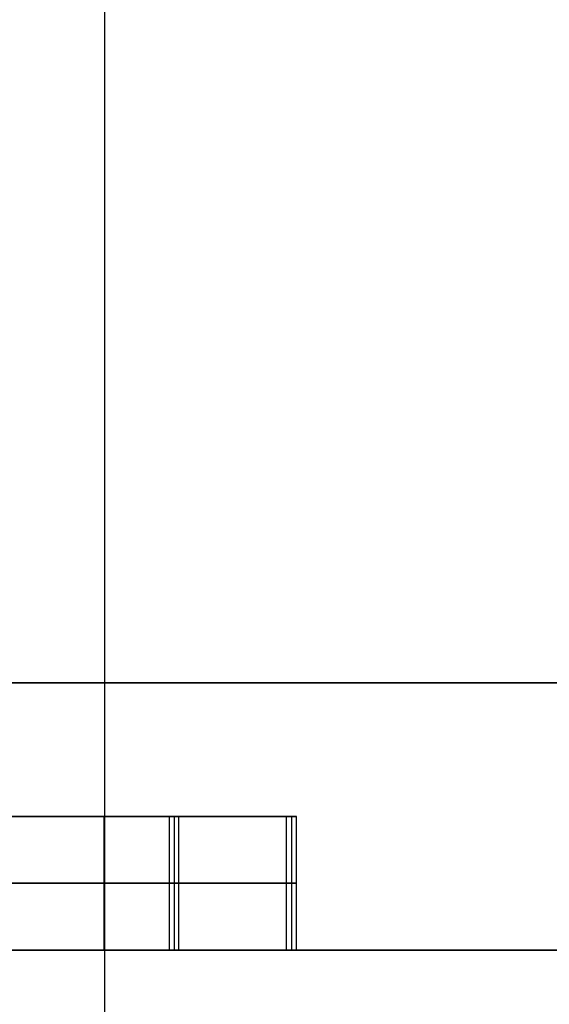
# Model space of a CAD drawing. Header units: millimetres. Extents: x -66 to 114, y 79 to 395.
# Tile 94 of 211: x 45.38 to 47.36, y 126.27 to 129.95. Entities that reach past the tile are written whole.
import ezdxf

# ---------------------------------------------------------------- set-up
doc = ezdxf.new("R2010")
doc.units = ezdxf.units.MM
doc.layers.add('Layer 01', color=7, linetype='Continuous', true_color=0x000000)

# ---------------------------------------------------------------- blocks, each defined once
blk = doc.blocks.new('Block 01')
at = {"layer": 'Layer 01'}
for p, q in [((45.9581, 126.9733, 15.4288), (45.9581, 126.4733, 15.4288)), ((46.397, 126.9733, 14.1028), (46.397, 126.4733, 14.1028)), ((43.1106, 126.7233, 13.7318), (45.6963, 126.7233, 13.9451)), ((46.3779, 126.7233, 14.1599), (43.4664, 126.7233, 13.8921)), ((43.4664, 126.7233, 13.8921), (45.976, 126.7233, 15.374)), ((45.6963, 126.7233, 13.9451), (43.6446, 126.7233, 13.2246)), ((45.9402, 126.7233, 15.4836), (43.6767, 126.7233, 14.8094)), ((44.1614, 126.7233, 13.2634), (46.416, 126.7233, 14.0458)), ((45.976, 126.7233, 15.374), (45.9402, 126.7233, 15.4836)), ((46.416, 126.7233, 14.0458), (46.3779, 126.7233, 14.1599))]:
    blk.add_line(p, q, dxfattribs=at)
at = {"layer": 'Layer 01', "extrusion": (0, 1, 0)}
for centre, radius, start, end in [((0.05, -0.05, 127.4733), 51, 185.73917, 234.26083), ((0.05, -0.05, 127.4733), 51, 125.73917, 174.26083), ((0.05, -0.05, 126.4733), 50, 125.73917, 174.26083)]:
    blk.add_arc(centre, radius, start, end, dxfattribs=at)
at = {"layer": 'Layer 01', "extrusion": (-4.91644e-16, 1, 6.83209e-16)}
blk.add_arc((0.05, -0.05, 126.4733), 50, 185.73917, 234.26083, dxfattribs=at)
at = {"layer": 'Layer 01', "extrusion": (8.37499e-16, 1, 8.41718e-17)}
blk.add_arc((0.05, -0.05, 126.4733), 50, 125.73917, 174.26083, dxfattribs=at)
at = {"layer": 'Layer 01'}
for points in [[(45.6979, 158.4733, -44.4201), (45.6979, 137.7233, -44.4201), (45.6979, 116.9733, -44.4201)], [(49.6994, 127.4733, -4.05), (44.8765, 127.4733, -4.05), (40.0537, 127.4733, -4.05)], [(40.0537, 127.4733, 3.95), (44.8765, 127.4733, 3.95), (49.6994, 127.4733, 3.95)], [(45.6963, 126.9733, 13.9451), (44.4035, 126.9733, 13.8384), (43.1106, 126.9733, 13.7318)], [(43.4664, 126.9733, 13.8921), (44.9222, 126.9733, 14.026), (46.3779, 126.9733, 14.1599)], [(45.976, 126.9733, 15.374), (44.7212, 126.9733, 14.6331), (43.4664, 126.9733, 13.8921)], [(43.6446, 126.9733, 13.2246), (44.6704, 126.9733, 13.5849), (45.6963, 126.9733, 13.9451)], [(43.6767, 126.9733, 14.8094), (44.8084, 126.9733, 15.1465), (45.9402, 126.9733, 15.4836)], [(46.416, 126.9733, 14.0458), (45.2887, 126.9733, 13.6546), (44.1614, 126.9733, 13.2634)], [(45.6963, 126.4733, 13.9451), (45.6963, 126.7233, 13.9451), (45.6963, 126.9733, 13.9451)], [(45.9402, 126.4733, 15.4836), (45.9402, 126.7233, 15.4836), (45.9402, 126.9733, 15.4836)], [(45.9402, 126.9733, 15.4836), (45.9581, 126.9733, 15.4288), (45.976, 126.9733, 15.374)], [(45.976, 126.4733, 15.374), (45.976, 126.7233, 15.374), (45.976, 126.9733, 15.374)], [(46.3779, 126.4733, 14.1599), (46.3779, 126.7233, 14.1599), (46.3779, 126.9733, 14.1599)], [(46.3779, 126.9733, 14.1599), (46.397, 126.9733, 14.1028), (46.416, 126.9733, 14.0458)], [(46.416, 126.4733, 14.0458), (46.416, 126.7233, 14.0458), (46.416, 126.9733, 14.0458)], [(40.0537, 126.4733, -5.05), (44.8765, 126.4733, -5.05), (49.6994, 126.4733, -5.05)], [(49.6994, 126.4733, 4.95), (44.8765, 126.4733, 4.95), (40.0537, 126.4733, 4.95)], [(45.6963, 126.4733, 13.9451), (44.4035, 126.4733, 13.8384), (43.1106, 126.4733, 13.7318)], [(43.4664, 126.4733, 13.8921), (44.9222, 126.4733, 14.026), (46.3779, 126.4733, 14.1599)], [(45.976, 126.4733, 15.374), (44.7212, 126.4733, 14.6331), (43.4664, 126.4733, 13.8921)], [(43.6446, 126.4733, 13.2246), (44.6704, 126.4733, 13.5849), (45.6963, 126.4733, 13.9451)], [(43.6767, 126.4733, 14.8094), (44.8084, 126.4733, 15.1465), (45.9402, 126.4733, 15.4836)], [(46.416, 126.4733, 14.0458), (45.2887, 126.4733, 13.6546), (44.1614, 126.4733, 13.2634)], [(45.9402, 126.4733, 15.4836), (45.9581, 126.4733, 15.4288), (45.976, 126.4733, 15.374)], [(46.3779, 126.4733, 14.1599), (46.397, 126.4733, 14.1028), (46.416, 126.4733, 14.0458)]]:
    blk.add_open_spline(points, degree=2, dxfattribs=at)

msp = doc.modelspace()

# ---------------------------------------------------------------- block references
at = {"layer": 'Layer 01'}
msp.add_blockref('Block 01', (0, 0), dxfattribs=at)

doc.saveas('drawing.dxf')
